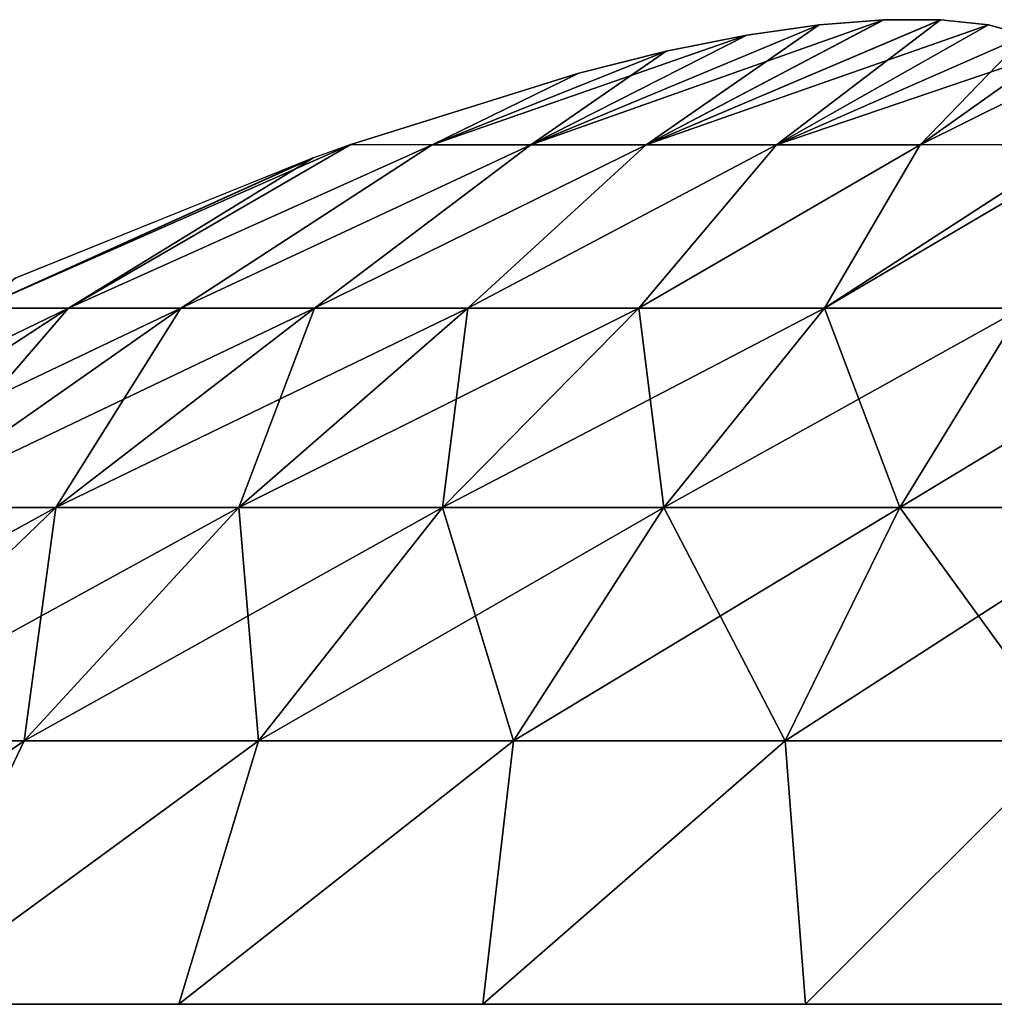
# Model space of a CAD drawing. Header units: millimetres. Extents: x -112 to 112, y -55 to 40.
# Tile 136 of 171: x 11.066 to 12.054, y 39.057 to 40.054. Entities that reach past the tile are written whole.
import ezdxf

# ---------------------------------------------------------------- set-up
doc = ezdxf.new("R2010")
doc.units = ezdxf.units.MM
doc.header["$LTSCALE"] = 52.148148
for name, color, linetype in [('109', 7, 'CONTINUOUS'), ('110', 7, 'CONTINUOUS'), ('111', 7, 'CONTINUOUS'), ('112', 7, 'CONTINUOUS')]:
    doc.layers.add(name, color=color, linetype=linetype)

msp = doc.modelspace()

# ---------------------------------------------------------------- linework, layer by layer
at = {"layer": '109', "color": 253, "linetype": 'Continuous', "true_color": 0x999999}
for points in [[(11.58431, 39.92719, 13.62246), (11.70126, 39.92719, 13.75457), (11.87641, 40.04876, 13.40762), (11.58431, 39.92719, 13.62246)], [(11.80316, 40.03834, 13.36975), (11.58431, 39.92719, 13.62246), (11.87641, 40.04876, 13.40762), (11.80316, 40.03834, 13.36975)], [(11.94174, 40.0539, 13.45549), (11.70126, 39.92719, 13.75457), (11.99954, 40.05394, 13.51318), (11.94174, 40.0539, 13.45549)], [(11.70126, 39.92719, 13.75457), (11.83338, 39.92719, 13.87153), (11.99954, 40.05394, 13.51318), (11.70126, 39.92719, 13.75457)], [(11.87641, 40.04876, 13.40762), (11.70126, 39.92719, 13.75457), (11.94174, 40.0539, 13.45549), (11.87641, 40.04876, 13.40762)], [(11.99954, 40.05394, 13.51318), (11.83338, 39.92719, 13.87153), (12.04805, 40.04878, 13.57919), (11.99954, 40.05394, 13.51318)], [(12.04805, 40.04878, 13.57919), (11.83338, 39.92719, 13.87153), (12.08615, 40.03832, 13.65281), (12.04805, 40.04878, 13.57919)], [(11.72142, 40.0221, 13.34316), (11.58431, 39.92719, 13.62246), (11.80316, 40.03834, 13.36975), (11.72142, 40.0221, 13.34316)], [(11.83338, 39.92719, 13.87153), (11.9787, 39.92719, 13.97159), (12.08615, 40.03832, 13.65281), (11.83338, 39.92719, 13.87153)], [(12.08615, 40.03832, 13.65281), (11.9787, 39.92719, 13.97159), (12.11271, 40.02208, 13.73452), (12.08615, 40.03832, 13.65281)], [(11.48424, 39.92719, 13.47713), (11.58431, 39.92719, 13.62246), (11.72142, 40.0221, 13.34316), (11.48424, 39.92719, 13.47713)], [(11.6328, 39.99966, 13.33064), (11.48424, 39.92719, 13.47713), (11.72142, 40.0221, 13.34316), (11.6328, 39.99966, 13.33064)], [(11.9787, 39.92719, 13.97159), (12.12521, 39.99966, 13.82304), (12.11271, 40.02208, 13.73452), (11.9787, 39.92719, 13.97159)], [(11.40195, 39.92743, 13.31789), (11.48424, 39.92719, 13.47713), (11.6328, 39.99966, 13.33064), (11.40195, 39.92743, 13.31789)], [(12.13796, 39.92743, 14.05391), (12.12521, 39.99966, 13.82304), (11.9787, 39.92719, 13.97159), (12.13796, 39.92743, 14.05391)], [(11.48424, 39.92719, 13.47713), (11.40195, 39.92743, 13.31789), (11.11584, 39.76165, 13.57401), (11.48424, 39.92719, 13.47713)], [(11.11584, 39.76165, 13.57401), (11.40195, 39.92743, 13.31789), (11.36328, 39.91383, 13.31551), (11.11584, 39.76165, 13.57401)], [(11.22958, 39.76165, 13.76215), (11.48424, 39.92719, 13.47713), (11.11584, 39.76165, 13.57401), (11.22958, 39.76165, 13.76215)], [(11.58431, 39.92719, 13.62246), (11.48424, 39.92719, 13.47713), (11.22958, 39.76165, 13.76215), (11.58431, 39.92719, 13.62246)], [(11.36517, 39.76165, 13.93522), (11.58431, 39.92719, 13.62246), (11.22958, 39.76165, 13.76215), (11.36517, 39.76165, 13.93522)], [(11.70126, 39.92719, 13.75457), (11.58431, 39.92719, 13.62246), (11.36517, 39.76165, 13.93522), (11.70126, 39.92719, 13.75457)], [(11.52063, 39.76165, 14.09068), (11.70126, 39.92719, 13.75457), (11.36517, 39.76165, 13.93522), (11.52063, 39.76165, 14.09068)], [(11.69369, 39.76165, 14.22626), (11.83338, 39.92719, 13.87153), (11.52063, 39.76165, 14.09068), (11.69369, 39.76165, 14.22626)], [(11.83338, 39.92719, 13.87153), (11.70126, 39.92719, 13.75457), (11.52063, 39.76165, 14.09068), (11.83338, 39.92719, 13.87153)], [(11.9787, 39.92719, 13.97159), (11.83338, 39.92719, 13.87153), (11.69369, 39.76165, 14.22626), (11.9787, 39.92719, 13.97159)], [(11.88184, 39.76165, 14.34), (11.9787, 39.92719, 13.97159), (11.69369, 39.76165, 14.22626), (11.88184, 39.76165, 14.34)], [(12.13796, 39.92743, 14.05391), (11.9787, 39.92719, 13.97159), (11.88184, 39.76165, 14.34), (12.13796, 39.92743, 14.05391)], [(12.08232, 39.76165, 14.43023), (12.13796, 39.92743, 14.05391), (11.88184, 39.76165, 14.34), (12.08232, 39.76165, 14.43023)], [(11.02561, 39.76165, 13.37352), (11.11584, 39.76165, 13.57401), (11.36328, 39.91383, 13.31551), (11.02561, 39.76165, 13.37352)], [(11.0618, 39.79215, 13.29405), (11.02561, 39.76165, 13.37352), (11.36328, 39.91383, 13.31551), (11.0618, 39.79215, 13.29405)], [(11.11584, 39.76165, 13.57401), (11.02561, 39.76165, 13.37352), (10.80582, 39.55974, 13.73672), (11.11584, 39.76165, 13.57401)], [(11.11584, 39.76165, 13.57401), (10.80582, 39.55974, 13.73672), (10.94144, 39.55974, 13.96104), (11.11584, 39.76165, 13.57401)], [(11.22958, 39.76165, 13.76215), (11.11584, 39.76165, 13.57401), (10.94144, 39.55974, 13.96104), (11.22958, 39.76165, 13.76215)], [(11.22958, 39.76165, 13.76215), (10.94144, 39.55974, 13.96104), (11.1031, 39.55974, 14.16739), (11.22958, 39.76165, 13.76215)], [(11.36517, 39.76165, 13.93522), (11.22958, 39.76165, 13.76215), (11.1031, 39.55974, 14.16739), (11.36517, 39.76165, 13.93522)], [(11.36517, 39.76165, 13.93522), (11.1031, 39.55974, 14.16739), (11.28845, 39.55974, 14.35275), (11.36517, 39.76165, 13.93522)], [(11.52063, 39.76165, 14.09068), (11.36517, 39.76165, 13.93522), (11.28845, 39.55974, 14.35275), (11.52063, 39.76165, 14.09068)], [(11.52063, 39.76165, 14.09068), (11.28845, 39.55974, 14.35275), (11.4948, 39.55974, 14.51441), (11.52063, 39.76165, 14.09068)], [(11.69369, 39.76165, 14.22626), (11.52063, 39.76165, 14.09068), (11.4948, 39.55974, 14.51441), (11.69369, 39.76165, 14.22626)], [(11.69369, 39.76165, 14.22626), (11.4948, 39.55974, 14.51441), (11.71913, 39.55974, 14.65002), (11.69369, 39.76165, 14.22626)], [(11.88184, 39.76165, 14.34), (11.69369, 39.76165, 14.22626), (11.71913, 39.55974, 14.65002), (11.88184, 39.76165, 14.34)], [(11.88184, 39.76165, 14.34), (11.71913, 39.55974, 14.65002), (11.95817, 39.55974, 14.7576), (11.88184, 39.76165, 14.34)], [(12.08232, 39.76165, 14.43023), (11.88184, 39.76165, 14.34), (11.95817, 39.55974, 14.7576), (12.08232, 39.76165, 14.43023)], [(12.08232, 39.76165, 14.43023), (11.95817, 39.55974, 14.7576), (12.20843, 39.55974, 14.83559), (12.08232, 39.76165, 14.43023)], [(10.85762, 39.32354, 14.38487), (11.07097, 39.32354, 14.59823), (11.1031, 39.55974, 14.16739), (10.85762, 39.32354, 14.38487)], [(10.94144, 39.55974, 13.96104), (10.85762, 39.32354, 14.38487), (11.1031, 39.55974, 14.16739), (10.94144, 39.55974, 13.96104)], [(11.07097, 39.32354, 14.59823), (11.3085, 39.32354, 14.78431), (11.28845, 39.55974, 14.35275), (11.07097, 39.32354, 14.59823)], [(11.1031, 39.55974, 14.16739), (11.07097, 39.32354, 14.59823), (11.28845, 39.55974, 14.35275), (11.1031, 39.55974, 14.16739)], [(11.28845, 39.55974, 14.35275), (11.3085, 39.32354, 14.78431), (11.4948, 39.55974, 14.51441), (11.28845, 39.55974, 14.35275)], [(11.3085, 39.32354, 14.78431), (11.56672, 39.32354, 14.94041), (11.4948, 39.55974, 14.51441), (11.3085, 39.32354, 14.78431)], [(11.4948, 39.55974, 14.51441), (11.56672, 39.32354, 14.94041), (11.71913, 39.55974, 14.65002), (11.4948, 39.55974, 14.51441)], [(11.56672, 39.32354, 14.94041), (11.84187, 39.32354, 15.06425), (11.71913, 39.55974, 14.65002), (11.56672, 39.32354, 14.94041)], [(11.71913, 39.55974, 14.65002), (11.84187, 39.32354, 15.06425), (11.95817, 39.55974, 14.7576), (11.71913, 39.55974, 14.65002)], [(11.84187, 39.32354, 15.06425), (12.12994, 39.32354, 15.15402), (11.95817, 39.55974, 14.7576), (11.84187, 39.32354, 15.06425)], [(11.95817, 39.55974, 14.7576), (12.12994, 39.32354, 15.15402), (12.20843, 39.55974, 14.83559), (11.95817, 39.55974, 14.7576)], [(10.68681, 39.05657, 14.64465), (10.94313, 39.05657, 14.88536), (11.07097, 39.32354, 14.59823), (10.68681, 39.05657, 14.64465)], [(10.85762, 39.32354, 14.38487), (10.68681, 39.05657, 14.64465), (11.07097, 39.32354, 14.59823), (10.85762, 39.32354, 14.38487)], [(10.94313, 39.05657, 14.88536), (11.22761, 39.05657, 15.09204), (11.3085, 39.32354, 14.78431), (10.94313, 39.05657, 14.88536)], [(11.07097, 39.32354, 14.59823), (10.94313, 39.05657, 14.88536), (11.3085, 39.32354, 14.78431), (11.07097, 39.32354, 14.59823)], [(11.22761, 39.05657, 15.09204), (11.53574, 39.05657, 15.26144), (11.56672, 39.32354, 14.94041), (11.22761, 39.05657, 15.09204)], [(11.3085, 39.32354, 14.78431), (11.22761, 39.05657, 15.09204), (11.56672, 39.32354, 14.94041), (11.3085, 39.32354, 14.78431)], [(11.53574, 39.05657, 15.26144), (11.86267, 39.05657, 15.39088), (11.84187, 39.32354, 15.06425), (11.53574, 39.05657, 15.26144)], [(11.56672, 39.32354, 14.94041), (11.53574, 39.05657, 15.26144), (11.84187, 39.32354, 15.06425), (11.56672, 39.32354, 14.94041)], [(11.84187, 39.32354, 15.06425), (11.86267, 39.05657, 15.39088), (12.12994, 39.32354, 15.15402), (11.84187, 39.32354, 15.06425)], [(11.86267, 39.05657, 15.39088), (12.20325, 39.05657, 15.47833), (12.12994, 39.32354, 15.15402), (11.86267, 39.05657, 15.39088)]]:
    msp.add_3dface(points, dxfattribs=at)
at = {"layer": '110', "color": 253, "linetype": 'Continuous', "true_color": 0x999999}
for points in [[(11.70126, 39.92719, 11.70127), (11.58431, 39.92719, 11.83339), (11.94187, 40.05391, 12.00024), (11.70126, 39.92719, 11.70127)], [(11.94187, 40.05391, 12.00024), (11.58431, 39.92719, 11.83339), (11.87655, 40.04877, 12.04814), (11.94187, 40.05391, 12.00024)], [(11.87655, 40.04877, 12.04814), (11.58431, 39.92719, 11.83339), (11.80324, 40.03836, 12.08606), (11.87655, 40.04877, 12.04814)], [(12.0481, 40.04877, 11.87657), (11.70126, 39.92719, 11.70127), (11.99963, 40.05393, 11.94256), (12.0481, 40.04877, 11.87657)], [(11.99963, 40.05393, 11.94256), (11.70126, 39.92719, 11.70127), (11.94187, 40.05391, 12.00024), (11.99963, 40.05393, 11.94256)], [(11.83338, 39.92719, 11.58432), (11.70126, 39.92719, 11.70127), (12.0481, 40.04877, 11.87657), (11.83338, 39.92719, 11.58432)], [(12.08617, 40.03831, 11.803), (11.83338, 39.92719, 11.58432), (12.0481, 40.04877, 11.87657), (12.08617, 40.03831, 11.803)], [(11.58431, 39.92719, 11.83339), (11.48424, 39.92719, 11.97872), (11.80324, 40.03836, 12.08606), (11.58431, 39.92719, 11.83339)], [(11.80324, 40.03836, 12.08606), (11.48424, 39.92719, 11.97872), (11.72145, 40.02211, 12.11268), (11.80324, 40.03836, 12.08606)], [(12.11271, 40.02208, 11.72134), (11.83338, 39.92719, 11.58432), (12.08617, 40.03831, 11.803), (12.11271, 40.02208, 11.72134)], [(11.48424, 39.92719, 11.97872), (11.6328, 39.99966, 12.12521), (11.72145, 40.02211, 12.11268), (11.48424, 39.92719, 11.97872)], [(11.9787, 39.92719, 11.48425), (11.83338, 39.92719, 11.58432), (12.11271, 40.02208, 11.72134), (11.9787, 39.92719, 11.48425)], [(12.12521, 39.99966, 11.6328), (11.9787, 39.92719, 11.48425), (12.11271, 40.02208, 11.72134), (12.12521, 39.99966, 11.6328)], [(11.40195, 39.92743, 12.13795), (11.6328, 39.99966, 12.12521), (11.48424, 39.92719, 11.97872), (11.40195, 39.92743, 12.13795)], [(12.13796, 39.92743, 11.40194), (11.9787, 39.92719, 11.48425), (12.12521, 39.99966, 11.6328), (12.13796, 39.92743, 11.40194)], [(11.40195, 39.92743, 12.13795), (11.02561, 39.76165, 12.08232), (11.36333, 39.91384, 12.14033), (11.40195, 39.92743, 12.13795)], [(11.02561, 39.76165, 12.08232), (11.40195, 39.92743, 12.13795), (11.11584, 39.76165, 11.88184), (11.02561, 39.76165, 12.08232)], [(11.40195, 39.92743, 12.13795), (11.48424, 39.92719, 11.97872), (11.11584, 39.76165, 11.88184), (11.40195, 39.92743, 12.13795)], [(11.11584, 39.76165, 11.88184), (11.48424, 39.92719, 11.97872), (11.22958, 39.76165, 11.69369), (11.11584, 39.76165, 11.88184)], [(11.48424, 39.92719, 11.97872), (11.58431, 39.92719, 11.83339), (11.22958, 39.76165, 11.69369), (11.48424, 39.92719, 11.97872)], [(11.22958, 39.76165, 11.69369), (11.58431, 39.92719, 11.83339), (11.36517, 39.76165, 11.52063), (11.22958, 39.76165, 11.69369)], [(11.36517, 39.76165, 11.52063), (11.70126, 39.92719, 11.70127), (11.52063, 39.76165, 11.36517), (11.36517, 39.76165, 11.52063)], [(11.58431, 39.92719, 11.83339), (11.70126, 39.92719, 11.70127), (11.36517, 39.76165, 11.52063), (11.58431, 39.92719, 11.83339)], [(11.70126, 39.92719, 11.70127), (11.83338, 39.92719, 11.58432), (11.52063, 39.76165, 11.36517), (11.70126, 39.92719, 11.70127)], [(11.52063, 39.76165, 11.36517), (11.83338, 39.92719, 11.58432), (11.69369, 39.76165, 11.22958), (11.52063, 39.76165, 11.36517)], [(11.69369, 39.76165, 11.22958), (11.9787, 39.92719, 11.48425), (11.88184, 39.76165, 11.11584), (11.69369, 39.76165, 11.22958)], [(11.83338, 39.92719, 11.58432), (11.9787, 39.92719, 11.48425), (11.69369, 39.76165, 11.22958), (11.83338, 39.92719, 11.58432)], [(11.88184, 39.76165, 11.11584), (12.13796, 39.92743, 11.40194), (12.14035, 39.91376, 11.36309), (11.88184, 39.76165, 11.11584)], [(11.9787, 39.92719, 11.48425), (12.13796, 39.92743, 11.40194), (11.88184, 39.76165, 11.11584), (11.9787, 39.92719, 11.48425)], [(11.02561, 39.76165, 12.08232), (11.0618, 39.79215, 12.1618), (11.36333, 39.91384, 12.14033), (11.02561, 39.76165, 12.08232)], [(12.08232, 39.76165, 11.02561), (11.88184, 39.76165, 11.11584), (12.14035, 39.91376, 11.36309), (12.08232, 39.76165, 11.02561)], [(11.11584, 39.76165, 11.88184), (10.80582, 39.55974, 11.71913), (10.69824, 39.55974, 11.95817), (11.11584, 39.76165, 11.88184)], [(11.02561, 39.76165, 12.08232), (11.11584, 39.76165, 11.88184), (10.69824, 39.55974, 11.95817), (11.02561, 39.76165, 12.08232)], [(11.11584, 39.76165, 11.88184), (11.22958, 39.76165, 11.69369), (10.80582, 39.55974, 11.71913), (11.11584, 39.76165, 11.88184)], [(11.22958, 39.76165, 11.69369), (10.94144, 39.55974, 11.4948), (10.80582, 39.55974, 11.71913), (11.22958, 39.76165, 11.69369)], [(11.22958, 39.76165, 11.69369), (11.36517, 39.76165, 11.52063), (10.94144, 39.55974, 11.4948), (11.22958, 39.76165, 11.69369)], [(11.36517, 39.76165, 11.52063), (11.1031, 39.55974, 11.28845), (10.94144, 39.55974, 11.4948), (11.36517, 39.76165, 11.52063)], [(11.36517, 39.76165, 11.52063), (11.52063, 39.76165, 11.36517), (11.1031, 39.55974, 11.28845), (11.36517, 39.76165, 11.52063)], [(11.52063, 39.76165, 11.36517), (11.28845, 39.55974, 11.1031), (11.1031, 39.55974, 11.28845), (11.52063, 39.76165, 11.36517)], [(11.52063, 39.76165, 11.36517), (11.69369, 39.76165, 11.22958), (11.28845, 39.55974, 11.1031), (11.52063, 39.76165, 11.36517)], [(11.69369, 39.76165, 11.22958), (11.4948, 39.55974, 10.94144), (11.28845, 39.55974, 11.1031), (11.69369, 39.76165, 11.22958)], [(11.69369, 39.76165, 11.22958), (11.88184, 39.76165, 11.11584), (11.4948, 39.55974, 10.94144), (11.69369, 39.76165, 11.22958)], [(11.88184, 39.76165, 11.11584), (11.71913, 39.55974, 10.80582), (11.4948, 39.55974, 10.94144), (11.88184, 39.76165, 11.11584)], [(11.88184, 39.76165, 11.11584), (12.08232, 39.76165, 11.02561), (11.71913, 39.55974, 10.80582), (11.88184, 39.76165, 11.11584)], [(12.08232, 39.76165, 11.02561), (11.95817, 39.55974, 10.69824), (11.71913, 39.55974, 10.80582), (12.08232, 39.76165, 11.02561)], [(12.08232, 39.76165, 11.02561), (12.29222, 39.76165, 10.9602), (11.95817, 39.55974, 10.69824), (12.08232, 39.76165, 11.02561)], [(12.29222, 39.76165, 10.9602), (12.20843, 39.55974, 10.62026), (11.95817, 39.55974, 10.69824), (12.29222, 39.76165, 10.9602)], [(10.85762, 39.32354, 11.07097), (10.67153, 39.32354, 11.3085), (11.1031, 39.55974, 11.28845), (10.85762, 39.32354, 11.07097)], [(11.1031, 39.55974, 11.28845), (10.67153, 39.32354, 11.3085), (10.94144, 39.55974, 11.4948), (11.1031, 39.55974, 11.28845)], [(11.28845, 39.55974, 11.1031), (10.85762, 39.32354, 11.07097), (11.1031, 39.55974, 11.28845), (11.28845, 39.55974, 11.1031)], [(11.07097, 39.32354, 10.85762), (10.85762, 39.32354, 11.07097), (11.28845, 39.55974, 11.1031), (11.07097, 39.32354, 10.85762)], [(11.4948, 39.55974, 10.94144), (11.07097, 39.32354, 10.85762), (11.28845, 39.55974, 11.1031), (11.4948, 39.55974, 10.94144)], [(11.3085, 39.32354, 10.67153), (11.07097, 39.32354, 10.85762), (11.4948, 39.55974, 10.94144), (11.3085, 39.32354, 10.67153)], [(11.56672, 39.32354, 10.51543), (11.3085, 39.32354, 10.67153), (11.71913, 39.55974, 10.80582), (11.56672, 39.32354, 10.51543)], [(11.71913, 39.55974, 10.80582), (11.3085, 39.32354, 10.67153), (11.4948, 39.55974, 10.94144), (11.71913, 39.55974, 10.80582)], [(11.84187, 39.32354, 10.39159), (11.56672, 39.32354, 10.51543), (11.95817, 39.55974, 10.69824), (11.84187, 39.32354, 10.39159)], [(11.95817, 39.55974, 10.69824), (11.56672, 39.32354, 10.51543), (11.71913, 39.55974, 10.80582), (11.95817, 39.55974, 10.69824)], [(12.12994, 39.32354, 10.30183), (11.84187, 39.32354, 10.39159), (12.20843, 39.55974, 10.62026), (12.12994, 39.32354, 10.30183)], [(12.20843, 39.55974, 10.62026), (11.84187, 39.32354, 10.39159), (11.95817, 39.55974, 10.69824), (12.20843, 39.55974, 10.62026)], [(10.94313, 39.05657, 10.57048), (10.68681, 39.05657, 10.81119), (11.07097, 39.32354, 10.85762), (10.94313, 39.05657, 10.57048)], [(11.07097, 39.32354, 10.85762), (10.68681, 39.05657, 10.81119), (10.85762, 39.32354, 11.07097), (11.07097, 39.32354, 10.85762)], [(11.22761, 39.05657, 10.3638), (10.94313, 39.05657, 10.57048), (11.3085, 39.32354, 10.67153), (11.22761, 39.05657, 10.3638)], [(11.3085, 39.32354, 10.67153), (10.94313, 39.05657, 10.57048), (11.07097, 39.32354, 10.85762), (11.3085, 39.32354, 10.67153)], [(11.53574, 39.05657, 10.19441), (11.22761, 39.05657, 10.3638), (11.56672, 39.32354, 10.51543), (11.53574, 39.05657, 10.19441)], [(11.56672, 39.32354, 10.51543), (11.22761, 39.05657, 10.3638), (11.3085, 39.32354, 10.67153), (11.56672, 39.32354, 10.51543)], [(11.86267, 39.05657, 10.06496), (11.53574, 39.05657, 10.19441), (11.84187, 39.32354, 10.39159), (11.86267, 39.05657, 10.06496)], [(11.84187, 39.32354, 10.39159), (11.53574, 39.05657, 10.19441), (11.56672, 39.32354, 10.51543), (11.84187, 39.32354, 10.39159)], [(12.12994, 39.32354, 10.30183), (11.86267, 39.05657, 10.06496), (11.84187, 39.32354, 10.39159), (12.12994, 39.32354, 10.30183)], [(12.20325, 39.05657, 9.97752), (11.86267, 39.05657, 10.06496), (12.12994, 39.32354, 10.30183), (12.20325, 39.05657, 9.97752)]]:
    msp.add_3dface(points, dxfattribs=at)
at = {"layer": '111', "color": 253, "linetype": 'Continuous', "true_color": 0x999999}
for points in [[(11.58431, 39.92719, -11.83339), (11.70126, 39.92719, -11.70127), (11.87641, 40.04876, -12.04822), (11.58431, 39.92719, -11.83339)], [(11.80316, 40.03834, -12.0861), (11.58431, 39.92719, -11.83339), (11.87641, 40.04876, -12.04822), (11.80316, 40.03834, -12.0861)], [(11.94174, 40.0539, -12.00035), (11.70126, 39.92719, -11.70127), (11.99954, 40.05394, -11.94266), (11.94174, 40.0539, -12.00035)], [(11.70126, 39.92719, -11.70127), (11.83338, 39.92719, -11.58432), (11.99954, 40.05394, -11.94266), (11.70126, 39.92719, -11.70127)], [(11.87641, 40.04876, -12.04822), (11.70126, 39.92719, -11.70127), (11.94174, 40.0539, -12.00035), (11.87641, 40.04876, -12.04822)], [(11.99954, 40.05394, -11.94266), (11.83338, 39.92719, -11.58432), (12.04805, 40.04878, -11.87666), (11.99954, 40.05394, -11.94266)], [(12.04805, 40.04878, -11.87666), (11.83338, 39.92719, -11.58432), (12.08615, 40.03832, -11.80303), (12.04805, 40.04878, -11.87666)], [(11.72142, 40.0221, -12.11269), (11.58431, 39.92719, -11.83339), (11.80316, 40.03834, -12.0861), (11.72142, 40.0221, -12.11269)], [(11.83338, 39.92719, -11.58432), (11.9787, 39.92719, -11.48425), (12.08615, 40.03832, -11.80303), (11.83338, 39.92719, -11.58432)], [(12.08615, 40.03832, -11.80303), (11.9787, 39.92719, -11.48425), (12.11271, 40.02208, -11.72132), (12.08615, 40.03832, -11.80303)], [(11.48424, 39.92719, -11.97871), (11.58431, 39.92719, -11.83339), (11.72142, 40.0221, -12.11269), (11.48424, 39.92719, -11.97871)], [(11.6328, 39.99966, -12.12521), (11.48424, 39.92719, -11.97871), (11.72142, 40.0221, -12.11269), (11.6328, 39.99966, -12.12521)], [(11.9787, 39.92719, -11.48425), (12.12521, 39.99966, -11.6328), (12.11271, 40.02208, -11.72132), (11.9787, 39.92719, -11.48425)], [(11.40195, 39.92743, -12.13795), (11.48424, 39.92719, -11.97871), (11.6328, 39.99966, -12.12521), (11.40195, 39.92743, -12.13795)], [(12.13796, 39.92743, -11.40194), (12.12521, 39.99966, -11.6328), (11.9787, 39.92719, -11.48425), (12.13796, 39.92743, -11.40194)], [(11.48424, 39.92719, -11.97871), (11.40195, 39.92743, -12.13795), (11.11584, 39.76165, -11.88184), (11.48424, 39.92719, -11.97871)], [(11.11584, 39.76165, -11.88184), (11.40195, 39.92743, -12.13795), (11.36328, 39.91383, -12.14033), (11.11584, 39.76165, -11.88184)], [(11.22958, 39.76165, -11.69369), (11.48424, 39.92719, -11.97871), (11.11584, 39.76165, -11.88184), (11.22958, 39.76165, -11.69369)], [(11.58431, 39.92719, -11.83339), (11.48424, 39.92719, -11.97871), (11.22958, 39.76165, -11.69369), (11.58431, 39.92719, -11.83339)], [(11.36517, 39.76165, -11.52063), (11.58431, 39.92719, -11.83339), (11.22958, 39.76165, -11.69369), (11.36517, 39.76165, -11.52063)], [(11.70126, 39.92719, -11.70127), (11.58431, 39.92719, -11.83339), (11.36517, 39.76165, -11.52063), (11.70126, 39.92719, -11.70127)], [(11.52063, 39.76165, -11.36517), (11.70126, 39.92719, -11.70127), (11.36517, 39.76165, -11.52063), (11.52063, 39.76165, -11.36517)], [(11.69369, 39.76165, -11.22958), (11.83338, 39.92719, -11.58432), (11.52063, 39.76165, -11.36517), (11.69369, 39.76165, -11.22958)], [(11.83338, 39.92719, -11.58432), (11.70126, 39.92719, -11.70127), (11.52063, 39.76165, -11.36517), (11.83338, 39.92719, -11.58432)], [(11.9787, 39.92719, -11.48425), (11.83338, 39.92719, -11.58432), (11.69369, 39.76165, -11.22958), (11.9787, 39.92719, -11.48425)], [(11.88184, 39.76165, -11.11584), (11.9787, 39.92719, -11.48425), (11.69369, 39.76165, -11.22958), (11.88184, 39.76165, -11.11584)], [(12.13796, 39.92743, -11.40194), (11.9787, 39.92719, -11.48425), (11.88184, 39.76165, -11.11584), (12.13796, 39.92743, -11.40194)], [(12.08232, 39.76165, -11.02561), (12.13796, 39.92743, -11.40194), (11.88184, 39.76165, -11.11584), (12.08232, 39.76165, -11.02561)], [(11.0618, 39.79215, -12.1618), (11.02561, 39.76165, -12.08232), (11.36328, 39.91383, -12.14033), (11.0618, 39.79215, -12.1618)], [(11.02561, 39.76165, -12.08232), (11.11584, 39.76165, -11.88184), (11.36328, 39.91383, -12.14033), (11.02561, 39.76165, -12.08232)], [(11.11584, 39.76165, -11.88184), (11.02561, 39.76165, -12.08232), (10.80582, 39.55974, -11.71913), (11.11584, 39.76165, -11.88184)], [(11.11584, 39.76165, -11.88184), (10.80582, 39.55974, -11.71913), (10.94144, 39.55974, -11.4948), (11.11584, 39.76165, -11.88184)], [(11.22958, 39.76165, -11.69369), (11.11584, 39.76165, -11.88184), (10.94144, 39.55974, -11.4948), (11.22958, 39.76165, -11.69369)], [(11.22958, 39.76165, -11.69369), (10.94144, 39.55974, -11.4948), (11.1031, 39.55974, -11.28845), (11.22958, 39.76165, -11.69369)], [(11.36517, 39.76165, -11.52063), (11.22958, 39.76165, -11.69369), (11.1031, 39.55974, -11.28845), (11.36517, 39.76165, -11.52063)], [(11.36517, 39.76165, -11.52063), (11.1031, 39.55974, -11.28845), (11.28845, 39.55974, -11.1031), (11.36517, 39.76165, -11.52063)], [(11.52063, 39.76165, -11.36517), (11.36517, 39.76165, -11.52063), (11.28845, 39.55974, -11.1031), (11.52063, 39.76165, -11.36517)], [(11.52063, 39.76165, -11.36517), (11.28845, 39.55974, -11.1031), (11.4948, 39.55974, -10.94144), (11.52063, 39.76165, -11.36517)], [(11.69369, 39.76165, -11.22958), (11.52063, 39.76165, -11.36517), (11.4948, 39.55974, -10.94144), (11.69369, 39.76165, -11.22958)], [(11.69369, 39.76165, -11.22958), (11.4948, 39.55974, -10.94144), (11.71913, 39.55974, -10.80582), (11.69369, 39.76165, -11.22958)], [(11.88184, 39.76165, -11.11584), (11.69369, 39.76165, -11.22958), (11.71913, 39.55974, -10.80582), (11.88184, 39.76165, -11.11584)], [(11.88184, 39.76165, -11.11584), (11.71913, 39.55974, -10.80582), (11.95817, 39.55974, -10.69824), (11.88184, 39.76165, -11.11584)], [(12.08232, 39.76165, -11.02561), (11.88184, 39.76165, -11.11584), (11.95817, 39.55974, -10.69824), (12.08232, 39.76165, -11.02561)], [(12.08232, 39.76165, -11.02561), (11.95817, 39.55974, -10.69824), (12.20843, 39.55974, -10.62026), (12.08232, 39.76165, -11.02561)], [(10.85762, 39.32354, -11.07097), (11.07097, 39.32354, -10.85762), (11.1031, 39.55974, -11.28845), (10.85762, 39.32354, -11.07097)], [(10.94144, 39.55974, -11.4948), (10.85762, 39.32354, -11.07097), (11.1031, 39.55974, -11.28845), (10.94144, 39.55974, -11.4948)], [(11.07097, 39.32354, -10.85762), (11.3085, 39.32354, -10.67153), (11.28845, 39.55974, -11.1031), (11.07097, 39.32354, -10.85762)], [(11.1031, 39.55974, -11.28845), (11.07097, 39.32354, -10.85762), (11.28845, 39.55974, -11.1031), (11.1031, 39.55974, -11.28845)], [(11.28845, 39.55974, -11.1031), (11.3085, 39.32354, -10.67153), (11.4948, 39.55974, -10.94144), (11.28845, 39.55974, -11.1031)], [(11.3085, 39.32354, -10.67153), (11.56672, 39.32354, -10.51543), (11.4948, 39.55974, -10.94144), (11.3085, 39.32354, -10.67153)], [(11.4948, 39.55974, -10.94144), (11.56672, 39.32354, -10.51543), (11.71913, 39.55974, -10.80582), (11.4948, 39.55974, -10.94144)], [(11.56672, 39.32354, -10.51543), (11.84187, 39.32354, -10.39159), (11.71913, 39.55974, -10.80582), (11.56672, 39.32354, -10.51543)], [(11.71913, 39.55974, -10.80582), (11.84187, 39.32354, -10.39159), (11.95817, 39.55974, -10.69824), (11.71913, 39.55974, -10.80582)], [(11.84187, 39.32354, -10.39159), (12.12994, 39.32354, -10.30183), (11.95817, 39.55974, -10.69824), (11.84187, 39.32354, -10.39159)], [(11.95817, 39.55974, -10.69824), (12.12994, 39.32354, -10.30183), (12.20843, 39.55974, -10.62026), (11.95817, 39.55974, -10.69824)], [(10.68681, 39.05657, -10.81119), (10.94313, 39.05657, -10.57048), (11.07097, 39.32354, -10.85762), (10.68681, 39.05657, -10.81119)], [(10.85762, 39.32354, -11.07097), (10.68681, 39.05657, -10.81119), (11.07097, 39.32354, -10.85762), (10.85762, 39.32354, -11.07097)], [(10.94313, 39.05657, -10.57048), (11.22761, 39.05657, -10.3638), (11.3085, 39.32354, -10.67153), (10.94313, 39.05657, -10.57048)], [(11.07097, 39.32354, -10.85762), (10.94313, 39.05657, -10.57048), (11.3085, 39.32354, -10.67153), (11.07097, 39.32354, -10.85762)], [(11.22761, 39.05657, -10.3638), (11.53574, 39.05657, -10.19441), (11.56672, 39.32354, -10.51543), (11.22761, 39.05657, -10.3638)], [(11.3085, 39.32354, -10.67153), (11.22761, 39.05657, -10.3638), (11.56672, 39.32354, -10.51543), (11.3085, 39.32354, -10.67153)], [(11.53574, 39.05657, -10.19441), (11.86267, 39.05657, -10.06496), (11.84187, 39.32354, -10.39159), (11.53574, 39.05657, -10.19441)], [(11.56672, 39.32354, -10.51543), (11.53574, 39.05657, -10.19441), (11.84187, 39.32354, -10.39159), (11.56672, 39.32354, -10.51543)], [(11.84187, 39.32354, -10.39159), (11.86267, 39.05657, -10.06496), (12.12994, 39.32354, -10.30183), (11.84187, 39.32354, -10.39159)], [(11.86267, 39.05657, -10.06496), (12.20325, 39.05657, -9.97752), (12.12994, 39.32354, -10.30183), (11.86267, 39.05657, -10.06496)]]:
    msp.add_3dface(points, dxfattribs=at)
at = {"layer": '112', "color": 253, "linetype": 'Continuous', "true_color": 0x999999}
for points in [[(11.70126, 39.92719, -13.75457), (11.58431, 39.92719, -13.62246), (11.94187, 40.05391, -13.4556), (11.70126, 39.92719, -13.75457)], [(11.94187, 40.05391, -13.4556), (11.58431, 39.92719, -13.62246), (11.87655, 40.04877, -13.40771), (11.94187, 40.05391, -13.4556)], [(11.87655, 40.04877, -13.40771), (11.58431, 39.92719, -13.62246), (11.80324, 40.03836, -13.36978), (11.87655, 40.04877, -13.40771)], [(12.0481, 40.04877, -13.57927), (11.70126, 39.92719, -13.75457), (11.99963, 40.05393, -13.51329), (12.0481, 40.04877, -13.57927)], [(11.99963, 40.05393, -13.51329), (11.70126, 39.92719, -13.75457), (11.94187, 40.05391, -13.4556), (11.99963, 40.05393, -13.51329)], [(11.83338, 39.92719, -13.87153), (11.70126, 39.92719, -13.75457), (12.0481, 40.04877, -13.57927), (11.83338, 39.92719, -13.87153)], [(12.08617, 40.03831, -13.65285), (11.83338, 39.92719, -13.87153), (12.0481, 40.04877, -13.57927), (12.08617, 40.03831, -13.65285)], [(11.58431, 39.92719, -13.62246), (11.48424, 39.92719, -13.47713), (11.80324, 40.03836, -13.36978), (11.58431, 39.92719, -13.62246)], [(11.80324, 40.03836, -13.36978), (11.48424, 39.92719, -13.47713), (11.72145, 40.02211, -13.34316), (11.80324, 40.03836, -13.36978)], [(12.11271, 40.02208, -13.7345), (11.83338, 39.92719, -13.87153), (12.08617, 40.03831, -13.65285), (12.11271, 40.02208, -13.7345)], [(11.48424, 39.92719, -13.47713), (11.6328, 39.99966, -13.33064), (11.72145, 40.02211, -13.34316), (11.48424, 39.92719, -13.47713)], [(11.9787, 39.92719, -13.97159), (11.83338, 39.92719, -13.87153), (12.11271, 40.02208, -13.7345), (11.9787, 39.92719, -13.97159)], [(12.12521, 39.99966, -13.82304), (11.9787, 39.92719, -13.97159), (12.11271, 40.02208, -13.7345), (12.12521, 39.99966, -13.82304)], [(11.40195, 39.92743, -13.31789), (11.6328, 39.99966, -13.33064), (11.48424, 39.92719, -13.47713), (11.40195, 39.92743, -13.31789)], [(12.13796, 39.92743, -14.05391), (11.9787, 39.92719, -13.97159), (12.12521, 39.99966, -13.82304), (12.13796, 39.92743, -14.05391)], [(11.40195, 39.92743, -13.31789), (11.02561, 39.76165, -13.37352), (11.36333, 39.91384, -13.31551), (11.40195, 39.92743, -13.31789)], [(11.02561, 39.76165, -13.37352), (11.40195, 39.92743, -13.31789), (11.11584, 39.76165, -13.57401), (11.02561, 39.76165, -13.37352)], [(11.40195, 39.92743, -13.31789), (11.48424, 39.92719, -13.47713), (11.11584, 39.76165, -13.57401), (11.40195, 39.92743, -13.31789)], [(11.11584, 39.76165, -13.57401), (11.48424, 39.92719, -13.47713), (11.22958, 39.76165, -13.76215), (11.11584, 39.76165, -13.57401)], [(11.48424, 39.92719, -13.47713), (11.58431, 39.92719, -13.62246), (11.22958, 39.76165, -13.76215), (11.48424, 39.92719, -13.47713)], [(11.22958, 39.76165, -13.76215), (11.58431, 39.92719, -13.62246), (11.36517, 39.76165, -13.93522), (11.22958, 39.76165, -13.76215)], [(11.36517, 39.76165, -13.93522), (11.70126, 39.92719, -13.75457), (11.52063, 39.76165, -14.09068), (11.36517, 39.76165, -13.93522)], [(11.58431, 39.92719, -13.62246), (11.70126, 39.92719, -13.75457), (11.36517, 39.76165, -13.93522), (11.58431, 39.92719, -13.62246)], [(11.70126, 39.92719, -13.75457), (11.83338, 39.92719, -13.87153), (11.52063, 39.76165, -14.09068), (11.70126, 39.92719, -13.75457)], [(11.52063, 39.76165, -14.09068), (11.83338, 39.92719, -13.87153), (11.69369, 39.76165, -14.22626), (11.52063, 39.76165, -14.09068)], [(11.69369, 39.76165, -14.22626), (11.9787, 39.92719, -13.97159), (11.88184, 39.76165, -14.34), (11.69369, 39.76165, -14.22626)], [(11.83338, 39.92719, -13.87153), (11.9787, 39.92719, -13.97159), (11.69369, 39.76165, -14.22626), (11.83338, 39.92719, -13.87153)], [(11.88184, 39.76165, -14.34), (12.13796, 39.92743, -14.05391), (12.14035, 39.91376, -14.09275), (11.88184, 39.76165, -14.34)], [(11.9787, 39.92719, -13.97159), (12.13796, 39.92743, -14.05391), (11.88184, 39.76165, -14.34), (11.9787, 39.92719, -13.97159)], [(11.02561, 39.76165, -13.37352), (11.0618, 39.79215, -13.29405), (11.36333, 39.91384, -13.31551), (11.02561, 39.76165, -13.37352)], [(12.08232, 39.76165, -14.43023), (11.88184, 39.76165, -14.34), (12.14035, 39.91376, -14.09275), (12.08232, 39.76165, -14.43023)], [(11.11584, 39.76165, -13.57401), (10.80582, 39.55974, -13.73672), (10.69824, 39.55974, -13.49768), (11.11584, 39.76165, -13.57401)], [(11.02561, 39.76165, -13.37352), (11.11584, 39.76165, -13.57401), (10.69824, 39.55974, -13.49768), (11.02561, 39.76165, -13.37352)], [(11.11584, 39.76165, -13.57401), (11.22958, 39.76165, -13.76215), (10.80582, 39.55974, -13.73672), (11.11584, 39.76165, -13.57401)], [(11.22958, 39.76165, -13.76215), (10.94144, 39.55974, -13.96104), (10.80582, 39.55974, -13.73672), (11.22958, 39.76165, -13.76215)], [(11.22958, 39.76165, -13.76215), (11.36517, 39.76165, -13.93522), (10.94144, 39.55974, -13.96104), (11.22958, 39.76165, -13.76215)], [(11.36517, 39.76165, -13.93522), (11.1031, 39.55974, -14.16739), (10.94144, 39.55974, -13.96104), (11.36517, 39.76165, -13.93522)], [(11.36517, 39.76165, -13.93522), (11.52063, 39.76165, -14.09068), (11.1031, 39.55974, -14.16739), (11.36517, 39.76165, -13.93522)], [(11.52063, 39.76165, -14.09068), (11.28845, 39.55974, -14.35275), (11.1031, 39.55974, -14.16739), (11.52063, 39.76165, -14.09068)], [(11.52063, 39.76165, -14.09068), (11.69369, 39.76165, -14.22626), (11.28845, 39.55974, -14.35275), (11.52063, 39.76165, -14.09068)], [(11.69369, 39.76165, -14.22626), (11.4948, 39.55974, -14.51441), (11.28845, 39.55974, -14.35275), (11.69369, 39.76165, -14.22626)], [(11.69369, 39.76165, -14.22626), (11.88184, 39.76165, -14.34), (11.4948, 39.55974, -14.51441), (11.69369, 39.76165, -14.22626)], [(11.88184, 39.76165, -14.34), (11.71913, 39.55974, -14.65002), (11.4948, 39.55974, -14.51441), (11.88184, 39.76165, -14.34)], [(11.88184, 39.76165, -14.34), (12.08232, 39.76165, -14.43023), (11.71913, 39.55974, -14.65002), (11.88184, 39.76165, -14.34)], [(12.08232, 39.76165, -14.43023), (11.95817, 39.55974, -14.7576), (11.71913, 39.55974, -14.65002), (12.08232, 39.76165, -14.43023)], [(12.08232, 39.76165, -14.43023), (12.29222, 39.76165, -14.49564), (11.95817, 39.55974, -14.7576), (12.08232, 39.76165, -14.43023)], [(12.29222, 39.76165, -14.49564), (12.20843, 39.55974, -14.83559), (11.95817, 39.55974, -14.7576), (12.29222, 39.76165, -14.49564)], [(10.85762, 39.32354, -14.38487), (10.67153, 39.32354, -14.14735), (11.1031, 39.55974, -14.16739), (10.85762, 39.32354, -14.38487)], [(11.1031, 39.55974, -14.16739), (10.67153, 39.32354, -14.14735), (10.94144, 39.55974, -13.96104), (11.1031, 39.55974, -14.16739)], [(11.28845, 39.55974, -14.35275), (10.85762, 39.32354, -14.38487), (11.1031, 39.55974, -14.16739), (11.28845, 39.55974, -14.35275)], [(11.07097, 39.32354, -14.59823), (10.85762, 39.32354, -14.38487), (11.28845, 39.55974, -14.35275), (11.07097, 39.32354, -14.59823)], [(11.4948, 39.55974, -14.51441), (11.07097, 39.32354, -14.59823), (11.28845, 39.55974, -14.35275), (11.4948, 39.55974, -14.51441)], [(11.3085, 39.32354, -14.78431), (11.07097, 39.32354, -14.59823), (11.4948, 39.55974, -14.51441), (11.3085, 39.32354, -14.78431)], [(11.56672, 39.32354, -14.94041), (11.3085, 39.32354, -14.78431), (11.71913, 39.55974, -14.65002), (11.56672, 39.32354, -14.94041)], [(11.71913, 39.55974, -14.65002), (11.3085, 39.32354, -14.78431), (11.4948, 39.55974, -14.51441), (11.71913, 39.55974, -14.65002)], [(11.84187, 39.32354, -15.06425), (11.56672, 39.32354, -14.94041), (11.95817, 39.55974, -14.7576), (11.84187, 39.32354, -15.06425)], [(11.95817, 39.55974, -14.7576), (11.56672, 39.32354, -14.94041), (11.71913, 39.55974, -14.65002), (11.95817, 39.55974, -14.7576)], [(12.12994, 39.32354, -15.15402), (11.84187, 39.32354, -15.06425), (12.20843, 39.55974, -14.83559), (12.12994, 39.32354, -15.15402)], [(12.20843, 39.55974, -14.83559), (11.84187, 39.32354, -15.06425), (11.95817, 39.55974, -14.7576), (12.20843, 39.55974, -14.83559)], [(10.94313, 39.05657, -14.88536), (10.68681, 39.05657, -14.64465), (11.07097, 39.32354, -14.59823), (10.94313, 39.05657, -14.88536)], [(11.07097, 39.32354, -14.59823), (10.68681, 39.05657, -14.64465), (10.85762, 39.32354, -14.38487), (11.07097, 39.32354, -14.59823)], [(11.22761, 39.05657, -15.09204), (10.94313, 39.05657, -14.88536), (11.3085, 39.32354, -14.78431), (11.22761, 39.05657, -15.09204)], [(11.3085, 39.32354, -14.78431), (10.94313, 39.05657, -14.88536), (11.07097, 39.32354, -14.59823), (11.3085, 39.32354, -14.78431)], [(11.53574, 39.05657, -15.26144), (11.22761, 39.05657, -15.09204), (11.56672, 39.32354, -14.94041), (11.53574, 39.05657, -15.26144)], [(11.56672, 39.32354, -14.94041), (11.22761, 39.05657, -15.09204), (11.3085, 39.32354, -14.78431), (11.56672, 39.32354, -14.94041)], [(11.86267, 39.05657, -15.39088), (11.53574, 39.05657, -15.26144), (11.84187, 39.32354, -15.06425), (11.86267, 39.05657, -15.39088)], [(11.84187, 39.32354, -15.06425), (11.53574, 39.05657, -15.26144), (11.56672, 39.32354, -14.94041), (11.84187, 39.32354, -15.06425)], [(12.12994, 39.32354, -15.15402), (11.86267, 39.05657, -15.39088), (11.84187, 39.32354, -15.06425), (12.12994, 39.32354, -15.15402)], [(12.20325, 39.05657, -15.47833), (11.86267, 39.05657, -15.39088), (12.12994, 39.32354, -15.15402), (12.20325, 39.05657, -15.47833)]]:
    msp.add_3dface(points, dxfattribs=at)

doc.saveas('drawing.dxf')
